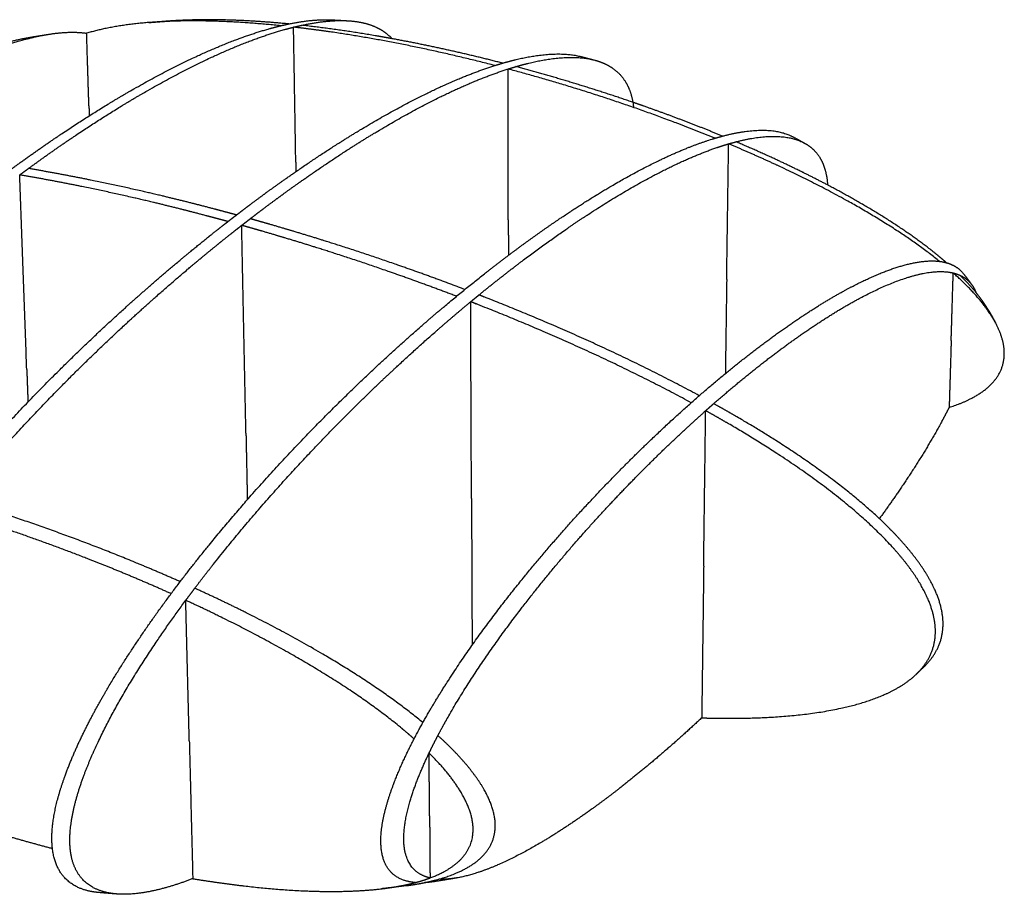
# Model space of a CAD drawing. Header units: millimetres. Extents: x 4869.14 to 4875.07, y 2221.36 to 2228.96.
# Tile 6 of 19: x 4872.89 to 4873.64, y 2222.49 to 2223.16. Entities that reach past the tile are written whole.
import ezdxf

# ---------------------------------------------------------------- set-up
doc = ezdxf.new("R2010")
doc.units = ezdxf.units.MM
doc.layers.add('MEDIDAS', color=7, linetype='Continuous', true_color=0x7d26cd)

# ---------------------------------------------------------------- blocks, each defined once
blk = doc.blocks.new('Sleet_1.18_iso')
at = {"layer": 'MEDIDAS', "color": 12, "lineweight": -3, "true_color": 0xc80000}
for points, weights, degree in [([(4872.98698, 2223.1569), (4872.9932, 2223.1574), (4872.99943, 2223.15784), (4873.00566, 2223.15823)], [635.208480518, 635.2855222, 635.354946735, 635.416751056], 3), ([(4873.00558, 2223.15822), (4873.00251, 2223.15803), (4872.99944, 2223.1578), (4872.9964, 2223.15753)], [635.422976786, 635.649411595, 635.877490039, 636.106746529], 3), ([(4873.0937, 2223.15582), (4873.10475, 2223.15811), (4873.11616, 2223.15949), (4873.12675, 2223.15895)], [629.474046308, 631.458982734, 633.578425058, 635.658017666], 3), ([(4873.10348, 2223.1548), (4873.11537, 2223.15738), (4873.12782, 2223.15896), (4873.13927, 2223.15824)], [628.859898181, 630.994738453, 633.308504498, 635.572912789], 3), ([(4873.12675, 2223.15895), (4873.13061, 2223.15875), (4873.13447, 2223.15853), (4873.13832, 2223.15829)], [635.65804282, 635.635022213, 635.60904457, 635.580109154], 3), ([(4872.98698, 2223.1569), (4872.9703, 2223.15556), (4872.95396, 2223.15304), (4872.93968, 2223.14874)], [635.208502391, 636.459768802, 637.763679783, 639.036312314], 3), ([(4873.09741, 2223.15339), (4873.09941, 2223.15389), (4873.10144, 2223.15436), (4873.10348, 2223.1548)], [627.780915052, 628.134491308, 628.49444646, 628.859637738], 3), ([(4873.09912, 2223.0505), (4873.09827, 2223.1017), (4873.09741, 2223.15339)], [633.813085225, 630.797000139, 627.780915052], 2), ([(4872.89525, 2223.14544), (4872.90038, 2223.14632), (4872.90552, 2223.14716), (4872.91067, 2223.14796)], [633.502264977, 633.630300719, 633.753046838, 633.870476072], 3), ([(4872.89637, 2223.14563), (4872.89865, 2223.146), (4872.90091, 2223.14632), (4872.90315, 2223.14657)], [633.695419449, 634.088516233, 634.482191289, 634.875251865], 3), ([(4872.94135, 2223.09341), (4872.94049, 2223.121), (4872.93963, 2223.14872)], [642.329001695, 640.685066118, 639.041130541], 2), ([(4873.25678, 2223.12593), (4873.22863, 2223.13319), (4873.20031, 2223.13949), (4873.17248, 2223.14459)], [620.202594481, 621.661014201, 623.193314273, 624.770426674], 3), ([(4873.31729, 2223.13079), (4873.31881, 2223.13038), (4873.3203, 2223.12991), (4873.32174, 2223.12937)], [632.13134981, 632.468030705, 632.802030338, 633.132480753], 3), ([(4873.26101, 2223.12149), (4873.26298, 2223.12211), (4873.26494, 2223.12271), (4873.26689, 2223.12328)], [618.621908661, 618.975992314, 619.329744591, 619.682982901], 3), ([(4873.26118, 2223.00641), (4873.2611, 2223.06364), (4873.26101, 2223.12149)], [625.297168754, 621.959538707, 618.621908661], 2), ([(4873.35617, 2223.09608), (4873.32643, 2223.10631), (4873.29643, 2223.11541), (4873.26689, 2223.12328)], [615.346631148, 616.717753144, 618.177139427, 619.682982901], 3), ([(4872.94135, 2223.09341), (4872.94147, 2223.08961), (4872.94159, 2223.08582)], [642.329001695, 642.55594842, 642.782895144], 2), ([(4873.47841, 2223.06972), (4873.48143, 2223.0681), (4873.48442, 2223.06646), (4873.48738, 2223.0648)], [623.792725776, 623.577505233, 623.35974805, 623.139492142], 3), ([(4873.42772, 2222.96111), (4873.42845, 2223.01252), (4873.42919, 2223.06443)], [616.781252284, 613.809609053, 610.837965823], 2), ([(4873.42919, 2223.06443), (4873.43106, 2223.06497), (4873.43294, 2223.0655), (4873.43484, 2223.06599)], [610.837965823, 611.193170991, 611.554026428, 611.91944406], 3), ([(4872.8919, 2223.04321), (4872.89301, 2223.04402), (4872.89412, 2223.04483), (4872.89523, 2223.04564)], [596.387949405, 596.53790046, 596.688059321, 596.838419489], 3), ([(4873.09912, 2223.0505), (4873.09918, 2223.0469), (4873.09924, 2223.0433)], [633.813085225, 634.026103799, 634.239122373], 2), ([(4872.88857, 2223.04075), (4872.88968, 2223.04157), (4872.89079, 2223.04239), (4872.8919, 2223.04321)], [595.938420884, 596.088144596, 596.237989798, 596.387949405], 3), ([(4872.89395, 2222.89248), (4872.89128, 2222.9661), (4872.88857, 2223.04075)], [604.313085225, 600.125753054, 595.938420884], 2), ([(4873.0611, 2222.84396), (4873.05949, 2222.92253), (4873.05786, 2223.00229)], [595.797168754, 591.372618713, 586.948068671], 2), ([(4873.26118, 2223.00641), (4873.2612, 2222.99289), (4873.26122, 2222.9794)], [625.297168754, 626.091254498, 626.885340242], 2), ([(4873.59538, 2222.97378), (4873.60015, 2222.97244), (4873.60481, 2222.96991), (4873.60836, 2222.96536)], [606.743275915, 607.882391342, 609.079302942, 610.16157009], 3), ([(4873.59892, 2222.91454), (4873.5997, 2222.94022), (4873.60049, 2222.96602)], [608.265335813, 606.791713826, 605.318091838], 2), ([(4873.60049, 2222.96602), (4873.6023, 2222.96558), (4873.60408, 2222.96498), (4873.60577, 2222.96419)], [605.318091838, 605.747633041, 606.178194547, 606.603637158], 3), ([(4873.61781, 2222.95112), (4873.61404, 2222.95572), (4873.60993, 2222.96011), (4873.60577, 2222.96419)], [606.558306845, 606.544698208, 606.564158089, 606.603637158], 3), ([(4873.60577, 2222.96419), (4873.60903, 2222.96268), (4873.61219, 2222.96038), (4873.61474, 2222.95684)], [606.603637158, 607.422346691, 608.275580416, 609.070896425], 3), ([(4873.60836, 2222.96536), (4873.61055, 2222.96255), (4873.61268, 2222.95971), (4873.61474, 2222.95684)], [610.161568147, 609.800808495, 609.437227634, 609.070896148], 3), ([(4873.42772, 2222.96111), (4873.4272, 2222.92509), (4873.42669, 2222.88932)], [616.781252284, 618.880469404, 620.979686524], 2), ([(4873.2331, 2222.79403), (4873.23279, 2222.86851), (4873.23248, 2222.94406)], [587.281252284, 583.125800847, 578.97034941], 2), ([(4873.62986, 2222.93297), (4873.62899, 2222.93471), (4873.62805, 2222.93644), (4873.62703, 2222.93814)], [606.791917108, 606.750830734, 606.716034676, 606.68682052], 3), ([(4873.62703, 2222.93814), (4873.62909, 2222.93468), (4873.63105, 2222.93121), (4873.6329, 2222.92772)], [606.686819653, 606.248649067, 605.808364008, 605.366154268], 3), ([(4873.59892, 2222.91454), (4873.59814, 2222.88899), (4873.59736, 2222.86356)], [608.265335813, 609.738959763, 611.212583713], 2), ([(4872.89395, 2222.89248), (4872.8944, 2222.88003), (4872.89485, 2222.8676)], [604.313085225, 605.027333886, 605.741582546], 2), ([(4873.23286, 2222.85845), (4873.23285, 2222.85844), (4873.23283, 2222.85842), (4873.23282, 2222.85841)], [628.219771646, 628.218241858, 628.216712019, 628.21518213], 3), ([(4873.41017, 2222.74263), (4873.41092, 2222.80149), (4873.41169, 2222.86102)], [578.765335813, 575.50825533, 572.251174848], 2), ([(4873.0611, 2222.84396), (4873.06162, 2222.81847), (4873.06214, 2222.79311)], [595.797168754, 597.246508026, 598.695847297], 2), ([(4873.2331, 2222.79403), (4873.23334, 2222.73781), (4873.23357, 2222.68219)], [587.281252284, 590.457278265, 593.633304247], 2), ([(4873.41017, 2222.74263), (4873.40942, 2222.68442), (4873.40868, 2222.62687)], [578.765335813, 582.022416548, 585.279497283], 2), ([(4873.01521, 2222.71644), (4873.01753, 2222.71957), (4873.01983, 2222.72265), (4873.0221, 2222.72566)], [552.019362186, 552.259009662, 552.498932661, 552.737963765], 3), ([(4873.01791, 2222.60927), (4873.01656, 2222.66257), (4873.01521, 2222.71644)], [557.781252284, 554.900307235, 552.019362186], 2), ([(4873.5755, 2222.66344), (4873.57674, 2222.6645), (4873.57793, 2222.6656), (4873.57908, 2222.66674)], [574.272002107, 574.138323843, 574.004796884, 573.871884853], 3), ([(4873.01791, 2222.60927), (4873.01923, 2222.55651), (4873.02055, 2222.50429)], [557.781252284, 560.662224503, 563.543196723], 2), ([(4873.20079, 2222.60008), (4873.20294, 2222.60458), (4873.20519, 2222.60903), (4873.20748, 2222.61338)], [546.703637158, 546.857954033, 547.031470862, 547.218086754], 3), ([(4873.20114, 2222.55224), (4873.20097, 2222.57611), (4873.20079, 2222.60008)], [549.265335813, 547.984486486, 546.703637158], 2), ([(4873.20114, 2222.55224), (4873.20132, 2222.52849), (4873.20149, 2222.50484)], [549.265335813, 550.546185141, 551.827034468], 2), ([(4872.84516, 2222.54718), (4872.8678, 2222.54001), (4872.89069, 2222.53335), (4872.91354, 2222.52735)], [572.810166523, 571.693292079, 570.53309628, 569.342633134], 3), ([(4873.02055, 2222.50429), (4873.00108, 2222.49679), (4872.98016, 2222.49125), (4872.96281, 2222.49257)], [563.543196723, 560.502259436, 557.145375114, 554.099609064], 3), ([(4873.19026, 2222.50131), (4873.1941, 2222.50233), (4873.19787, 2222.5035), (4873.20149, 2222.50484)], [552.73218114, 552.432854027, 552.129954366, 551.827034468], 3), ([(4873.22174, 2222.50482), (4873.21602, 2222.50383), (4873.21028, 2222.50289), (4873.20453, 2222.502)], [555.638340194, 555.527260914, 555.421306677, 555.320493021], 3), ([(4873.18327, 2222.49892), (4873.17705, 2222.49809), (4873.17082, 2222.49731), (4873.16458, 2222.49659)], [554.972956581, 554.878568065, 554.790108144, 554.707583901], 3), ([(4873.18327, 2222.49892), (4873.18796, 2222.49955), (4873.19255, 2222.50031), (4873.19698, 2222.50121)], [554.972949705, 554.638831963, 554.305358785, 553.974011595], 3), ([(4873.20453, 2222.502), (4873.20195, 2222.5016), (4873.19944, 2222.50133), (4873.19699, 2222.50121)], [555.320486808, 554.866397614, 554.416490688, 553.972853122], 3)]:
    blk.add_rational_spline(points, weights, degree=degree, dxfattribs=at)
for points, weights, knots in [([(4873.0876, 2223.15445), (4873.06809, 2223.15645), (4873.04869, 2223.15775), (4873.01613, 2223.15832), (4873.00142, 2223.15805), (4872.98698, 2223.1569)], [628.38936903, 629.6090435, 630.868602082, 633.089946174, 634.129656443, 635.208502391], [79.255582, 79.255582, 79.255582, 79.255582, 86.636327, 86.636327, 92.118975, 92.118975, 92.118975, 92.118975]), ([(4873.09368, 2223.15581), (4873.08038, 2223.15711), (4873.06723, 2223.15805), (4873.03878, 2223.15919), (4873.02206, 2223.15925), (4873.00566, 2223.15823)], [629.470846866, 630.306408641, 631.155857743, 633.053808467, 634.211961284, 635.416779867], [75.094792, 75.094792, 75.094792, 75.094792, 80.14856, 80.14856, 86.291967, 86.291967, 86.291967, 86.291967]), ([(4873.13927, 2223.15824), (4873.14706, 2223.15775), (4873.1544, 2223.1562), (4873.16078, 2223.15318), (4873.16486, 2223.15125), (4873.16895, 2223.14852), (4873.17246, 2223.14461)], [635.572912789, 637.124079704, 638.652085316, 640.083548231, 641.002736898, 641.971325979, 642.895162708], [48.045337, 48.045337, 48.045337, 48.045337, 53.181191, 53.181191, 53.181191, 56.344977, 56.344977, 56.344977, 56.344977]), ([(4872.88177, 2223.04489), (4872.8987, 2223.05731), (4872.9156, 2223.06901), (4872.94885, 2223.09061), (4872.96538, 2223.10064), (4873.01325, 2223.12734), (4873.04612, 2223.14262), (4873.07606, 2223.15138), (4873.0817, 2223.15302), (4873.08764, 2223.15456), (4873.0937, 2223.15582)], [596.971208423, 599.266424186, 601.610575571, 606.348248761, 608.767872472, 616.00845337, 621.244883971, 626.374412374, 627.348746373, 628.391388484, 629.474046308], [0, 0, 0, 0, 9.286718, 9.286718, 18.568734, 18.568734, 36.810922, 36.810922, 36.810922, 40.56715, 40.56715, 40.56715, 40.56715]), ([(4872.89523, 2223.04564), (4872.91132, 2223.0574), (4872.92738, 2223.0685), (4872.96007, 2223.08977), (4872.97686, 2223.09996), (4873.02543, 2223.12704), (4873.05884, 2223.14252), (4873.08916, 2223.15118), (4873.09184, 2223.15195), (4873.09458, 2223.15269), (4873.09738, 2223.15338)], [596.838448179, 599.030499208, 601.26533317, 605.933879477, 608.398025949, 615.767911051, 621.111181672, 626.335794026, 626.801005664, 627.281747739, 627.774917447], [0.607055, 0.607055, 0.607055, 0.607055, 9.45655, 9.45655, 18.908104, 18.908104, 37.468642, 37.468642, 37.468642, 39.257883, 39.257883, 39.257883, 39.257883]), ([(4873.25089, 2223.12414), (4873.20937, 2223.13487), (4873.16727, 2223.14361), (4873.12671, 2223.14956), (4873.11699, 2223.15098), (4873.1072, 2223.15227), (4873.09741, 2223.15339)], [619.141520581, 621.292326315, 623.612925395, 626.010432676, 626.587538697, 627.178732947, 627.780915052], [59.401978, 59.401978, 59.401978, 59.401978, 74.335061, 74.335061, 74.335061, 78.021518, 78.021518, 78.021518, 78.021518]), ([(4873.17248, 2223.14459), (4873.16864, 2223.14529), (4873.16481, 2223.14598), (4873.16099, 2223.14663), (4873.14193, 2223.14992), (4873.12261, 2223.15271), (4873.10348, 2223.1548)], [624.770426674, 624.98882335, 625.208079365, 625.428117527, 626.527345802, 627.677682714, 628.859637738], [65.248745, 65.248745, 65.248745, 65.248745, 66.64655, 66.64655, 66.64655, 73.857565, 73.857565, 73.857565, 73.857565]), ([(4872.72251, 2223.06108), (4872.74399, 2223.07606), (4872.76558, 2223.08976), (4872.78666, 2223.10165), (4872.81041, 2223.11505), (4872.83476, 2223.12685), (4872.86971, 2223.13944), (4872.8827, 2223.14329), (4872.89525, 2223.14544)], [607.735391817, 610.605164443, 613.585431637, 616.597694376, 620.025310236, 623.678527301, 629.221837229, 631.350434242, 633.502241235], [0.603913, 0.603913, 0.603913, 0.603913, 12.094418, 12.094418, 12.094418, 25.596428, 25.596428, 32.690997, 32.690997, 32.690997, 32.690997]), ([(4872.73222, 2223.06115), (4872.75998, 2223.08057), (4872.78807, 2223.09798), (4872.81513, 2223.1122), (4872.83662, 2223.12349), (4872.85863, 2223.13336), (4872.88966, 2223.14349), (4872.90063, 2223.1464), (4872.91132, 2223.14806)], [607.053872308, 610.771832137, 614.693163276, 618.64562352, 621.820357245, 625.191736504, 630.206575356, 632.033211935, 633.885207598], [0.604728, 0.604728, 0.604728, 0.604728, 15.537692, 15.537692, 15.537692, 27.838958, 27.838958, 33.959812, 33.959812, 33.959812, 33.959812]), ([(4872.91132, 2223.14806), (4872.92127, 2223.1496), (4872.93097, 2223.15004), (4872.93963, 2223.14873), (4872.93963, 2223.14873), (4872.93964, 2223.14872), (4872.93964, 2223.14872)], [633.885207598, 635.618561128, 637.374128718, 639.041172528, 639.042181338, 639.043190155, 639.044198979], [33.959812, 33.959812, 33.959812, 33.959812, 39.688554, 39.688554, 39.688554, 39.691929, 39.691929, 39.691929, 39.691929]), ([(4873.25091, 2223.12415), (4873.25585, 2223.12572), (4873.26071, 2223.1271), (4873.26548, 2223.12828), (4873.2819, 2223.13236), (4873.30095, 2223.13494), (4873.31661, 2223.13096)], [619.144897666, 620.031336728, 620.915695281, 621.795108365, 624.843869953, 628.544200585, 631.980051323], [39.101781, 39.101781, 39.101781, 39.101781, 42.203341, 42.203341, 42.203341, 53.741685, 53.741685, 53.741685, 53.741685]), ([(4873.26689, 2223.12328), (4873.26981, 2223.12414), (4873.27271, 2223.12493), (4873.27557, 2223.12564), (4873.29219, 2223.12979), (4873.31151, 2223.1324), (4873.32725, 2223.12819)], [619.682982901, 620.215191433, 620.746233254, 621.275483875, 624.368149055, 628.131283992, 631.60869331], [168.889927, 168.889927, 168.889927, 168.889927, 170.756515, 170.756515, 170.756515, 182.461012, 182.461012, 182.461012, 182.461012]), ([(4873.31661, 2223.13096), (4873.31839, 2223.13051), (4873.32017, 2223.13005), (4873.32194, 2223.12959), (4873.3235, 2223.12918), (4873.32505, 2223.12877), (4873.3266, 2223.12836)], [631.980076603, 631.919581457, 631.858365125, 631.796427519, 631.742067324, 631.687162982, 631.631715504], [82.801065, 82.801065, 82.801065, 82.801065, 83.415145, 83.415145, 83.415145, 83.948447, 83.948447, 83.948447, 83.948447]), ([(4873.32725, 2223.12819), (4873.33113, 2223.12715), (4873.33479, 2223.1257), (4873.33815, 2223.12375), (4873.34368, 2223.12054), (4873.34909, 2223.11556), (4873.3527, 2223.10766), (4873.35465, 2223.10339), (4873.35607, 2223.09828), (4873.3567, 2223.09215)], [631.60869331, 632.471653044, 633.31701659, 634.130170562, 635.475565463, 636.908308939, 638.145699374, 638.817084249, 639.429777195, 639.936881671], [182.461012, 182.461012, 182.461012, 182.461012, 185.36562, 185.36562, 185.36562, 189.983416, 189.983416, 189.983416, 192.448521, 192.448521, 192.448521, 192.448521]), ([(4873.0539, 2223.01023), (4873.05454, 2223.01072), (4873.05518, 2223.01121), (4873.05693, 2223.01255), (4873.05804, 2223.01339), (4873.06136, 2223.01591), (4873.06358, 2223.01758), (4873.07021, 2223.02253), (4873.07462, 2223.02578), (4873.0884, 2223.03578), (4873.09775, 2223.04235), (4873.12545, 2223.06114), (4873.14382, 2223.07272), (4873.19138, 2223.10006), (4873.22241, 2223.11512), (4873.25091, 2223.12415)], [588.370615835, 588.459540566, 588.548518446, 588.792000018, 588.946611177, 589.410918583, 589.721097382, 590.653503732, 591.277670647, 593.244145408, 594.59736731, 598.679353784, 601.464613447, 608.942936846, 614.077906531, 619.144897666], [0.613157, 0.613157, 0.613157, 0.613157, 0.973583, 0.973583, 1.598852, 1.598852, 2.84939, 2.84939, 5.350464, 5.350464, 10.698566, 10.698566, 21.372896, 21.372896, 39.101781, 39.101781, 39.101781, 39.101781]), ([(4873.06435, 2223.00732), (4873.065, 2223.00782), (4873.06565, 2223.00831), (4873.0674, 2223.00966), (4873.06851, 2223.0105), (4873.07183, 2223.01303), (4873.07404, 2223.0147), (4873.08066, 2223.01966), (4873.08507, 2223.02291), (4873.09882, 2223.03293), (4873.10815, 2223.03951), (4873.13581, 2223.05834), (4873.15415, 2223.06994), (4873.20161, 2223.09733), (4873.23256, 2223.11241), (4873.26099, 2223.12148)], [587.848068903, 587.937962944, 588.027911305, 588.272364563, 588.426975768, 588.891283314, 589.201462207, 590.133868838, 590.758035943, 592.724511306, 594.077733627, 598.159721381, 600.944981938, 608.420686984, 613.552513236, 618.616737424], [129.162398, 129.162398, 129.162398, 129.162398, 129.526757, 129.526757, 130.152026, 130.152026, 131.402565, 131.402565, 133.903638, 133.903638, 139.25174, 139.25174, 149.926071, 149.926071, 167.645001, 167.645001, 167.645001, 167.645001]), ([(4873.41881, 2223.06873), (4873.4085, 2223.07294), (4873.39822, 2223.07697), (4873.38805, 2223.0808), (4873.34597, 2223.09666), (4873.3029, 2223.11032), (4873.26101, 2223.12149)], [611.268776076, 611.701051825, 612.142217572, 612.587711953, 614.438447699, 616.491156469, 618.621908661], [39.573215, 39.573215, 39.573215, 39.573215, 43.259677, 43.259677, 43.259677, 58.19271, 58.19271, 58.19271, 58.19271]), ([(4873.42448, 2223.07033), (4873.40437, 2223.07862), (4873.38418, 2223.08627), (4873.3644, 2223.09322), (4873.36166, 2223.09418), (4873.35892, 2223.09514), (4873.35617, 2223.09608)], [612.347520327, 613.187317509, 614.0712445, 614.970108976, 615.094846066, 615.22036434, 615.346631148], [35.246672, 35.246672, 35.246672, 35.246672, 42.457714, 42.457714, 42.457714, 43.426749, 43.426749, 43.426749, 43.426749]), ([(4873.42448, 2223.07033), (4873.44313, 2223.07527), (4873.46315, 2223.07737), (4873.47752, 2223.07018), (4873.47781, 2223.07003), (4873.47811, 2223.06988), (4873.47841, 2223.06972)], [612.347868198, 615.945068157, 620.05025147, 623.571309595, 623.644815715, 623.718637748, 623.792727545], [360.5683, 360.5683, 360.5683, 360.5683, 373.201287, 373.201287, 373.201287, 373.45429, 373.45429, 373.45429, 373.45429]), ([(4872.91354, 2222.52735), (4872.91335, 2222.52898), (4872.91322, 2222.53069), (4872.91316, 2222.53248), (4872.91277, 2222.54343), (4872.91488, 2222.55564), (4872.91837, 2222.56794), (4872.92306, 2222.58446), (4872.93025, 2222.60122), (4872.93748, 2222.6159), (4872.96028, 2222.6622), (4872.99364, 2222.70879), (4873.02029, 2222.74273), (4873.05397, 2222.78562), (4873.09021, 2222.82535), (4873.14103, 2222.87627), (4873.15809, 2222.8925), (4873.19166, 2222.92294), (4873.20836, 2222.93733), (4873.22485, 2222.95082), (4873.24121, 2222.96421), (4873.25752, 2222.97685), (4873.28953, 2223.00019), (4873.30542, 2223.01104), (4873.35129, 2223.03996), (4873.38273, 2223.05663), (4873.4111, 2223.06626), (4873.41541, 2223.06773), (4873.4199, 2223.06911), (4873.42448, 2223.07033)], [546.683350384, 546.57419466, 546.47124948, 546.375186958, 545.789089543, 545.556042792, 545.546211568, 545.53301405, 545.921285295, 546.415160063, 547.979190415, 551.311029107, 554.162391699, 557.808907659, 562.109253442, 568.501655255, 570.72513658, 575.231409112, 577.539690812, 579.875736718, 582.211782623, 584.598259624, 589.421661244, 591.885806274, 599.255687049, 604.598954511, 609.823563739, 610.624265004, 611.470973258, 612.347868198], [258.010919, 258.010919, 258.010919, 258.010919, 258.595159, 258.595159, 258.595159, 262.07911, 262.07911, 262.07911, 266.838904, 266.838904, 266.838904, 282.551453, 282.551453, 282.551453, 301.111992, 301.111992, 310.563545, 310.563545, 320.020095, 320.020095, 320.020095, 329.476646, 329.476646, 338.928199, 338.928199, 357.488737, 357.488737, 357.488737, 360.5683, 360.5683, 360.5683, 360.5683]), ([(4873.43484, 2223.06599), (4873.45287, 2223.07065), (4873.47184, 2223.07244), (4873.48564, 2223.06571), (4873.48622, 2223.06542), (4873.4868, 2223.06512), (4873.48738, 2223.0648)], [611.91944406, 615.415002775, 619.328034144, 622.706093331, 622.84945779, 622.994053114, 623.139520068], [354.293785, 354.293785, 354.293785, 354.293785, 366.422349, 366.422349, 366.422349, 366.916041, 366.916041, 366.916041, 366.916041]), ([(4873.2388, 2222.94925), (4873.25378, 2222.96147), (4873.26872, 2222.97305), (4873.29909, 2222.99531), (4873.31467, 2223.00603), (4873.35972, 2223.03466), (4873.39054, 2223.05118), (4873.41845, 2223.06097), (4873.42193, 2223.06218), (4873.42553, 2223.06336), (4873.4292, 2223.06443)], [579.870351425, 582.021457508, 584.213962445, 588.796780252, 591.216391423, 598.456934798, 603.693338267, 608.822840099, 609.468319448, 610.143778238, 610.840990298], [314.336964, 314.336964, 314.336964, 314.336964, 323.016838, 323.016838, 332.298854, 332.298854, 350.541043, 350.541043, 350.541043, 353.029491, 353.029491, 353.029491, 353.029491]), ([(4873.59003, 2222.97485), (4873.56042, 2222.99868), (4873.52328, 2223.01989), (4873.47067, 2223.04629), (4873.44992, 2223.05573), (4873.42919, 2223.06443)], [605.497050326, 606.067624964, 607.266228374, 609.174600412, 609.985405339, 610.837965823], [19.108815, 19.108815, 19.108815, 19.108815, 30.958412, 30.958412, 38.339077, 38.339077, 38.339077, 38.339077]), ([(4873.50462, 2223.03309), (4873.49511, 2223.03809), (4873.48573, 2223.04277), (4873.46297, 2223.0537), (4873.44894, 2223.06), (4873.43484, 2223.06599)], [609.256122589, 609.588920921, 609.931229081, 610.788842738, 611.342075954, 611.91944406], [25.659314, 25.659314, 25.659314, 25.659314, 28.955704, 28.955704, 34.009369, 34.009369, 34.009369, 34.009369]), ([(4873.48738, 2223.0648), (4873.4924, 2223.06198), (4873.49725, 2223.05757), (4873.50054, 2223.05057), (4873.50269, 2223.04598), (4873.50419, 2223.04025), (4873.50462, 2223.0331)], [623.139520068, 624.402664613, 625.731530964, 626.890914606, 627.652479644, 628.345317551, 628.892145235], [366.916041, 366.916041, 366.916041, 366.916041, 371.202954, 371.202954, 371.202954, 373.969392, 373.969392, 373.969392, 373.969392]), ([(4873.05388, 2223.01022), (4873.05283, 2223.0105), (4873.05179, 2223.01078), (4873.04896, 2223.01155), (4873.04717, 2223.01204), (4873.0418, 2223.01347), (4873.03823, 2223.01442), (4873.02753, 2223.01722), (4873.02041, 2223.01904), (4872.99812, 2223.02458), (4872.98298, 2223.02813), (4872.94358, 2223.03679), (4872.91926, 2223.04157), (4872.89523, 2223.04564)], [588.367699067, 588.419679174, 588.471713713, 588.613186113, 588.702730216, 588.971840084, 589.15188839, 589.693930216, 590.057860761, 591.207845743, 592.004139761, 594.118398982, 595.46470388, 596.838419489], [129.162379, 129.162379, 129.162379, 129.162379, 129.526757, 129.526757, 130.152026, 130.152026, 131.402565, 131.402565, 133.903638, 133.903638, 139.25174, 139.25174, 147.918292, 147.918292, 147.918292, 147.918292]), ([(4873.04737, 2223.00519), (4873.04632, 2223.00548), (4873.04528, 2223.00577), (4873.04244, 2223.00654), (4873.04065, 2223.00702), (4873.03528, 2223.00846), (4873.03171, 2223.00941), (4873.021, 2223.01222), (4873.01387, 2223.01405), (4872.99156, 2223.0196), (4872.9764, 2223.02317), (4872.93697, 2223.03186), (4872.91263, 2223.03665), (4872.88857, 2223.04075)], [587.467699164, 587.519679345, 587.57171396, 587.713186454, 587.802730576, 588.071840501, 588.251888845, 588.793930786, 589.157861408, 590.307846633, 591.104140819, 593.21840027, 594.564705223, 595.938420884], [132.193548, 132.193548, 132.193548, 132.193548, 132.557927, 132.557927, 133.183197, 133.183197, 134.433735, 134.433735, 136.934808, 136.934808, 142.28291, 142.28291, 150.949461, 150.949461, 150.949461, 150.949461]), ([(4873.59536, 2222.97379), (4873.59215, 2222.97658), (4873.58888, 2222.97928), (4873.5856, 2222.98188), (4873.56154, 2223.00099), (4873.53249, 2223.01842), (4873.50462, 2223.03309)], [606.737696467, 606.788399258, 606.847622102, 606.912813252, 607.39213664, 608.283517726, 609.256122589], [14.74256, 14.74256, 14.74256, 14.74256, 16.025599, 16.025599, 16.025599, 25.659314, 25.659314, 25.659314, 25.659314]), ([(4873.04736, 2223.00519), (4873.04783, 2223.00555), (4873.04829, 2223.00591), (4873.04938, 2223.00676), (4873.05, 2223.00724), (4873.05062, 2223.00772)], [587.466309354, 587.530880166, 587.595479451, 587.745768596, 587.83148026, 587.917241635], [129.457612, 129.457612, 129.457612, 129.457612, 129.7204186, 129.7204186, 130.0687594, 130.0687594, 130.0687594, 130.0687594]), ([(4873.05062, 2223.00772), (4873.05124, 2223.00819), (4873.05186, 2223.00867), (4873.05295, 2223.00951), (4873.05343, 2223.00987), (4873.0539, 2223.01023)], [587.917241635, 588.003002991, 588.088814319, 588.239959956, 588.305273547, 588.370615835], [0, 0, 0, 0, 0.3483145, 0.3483145, 0.6131569, 0.6131569, 0.6131569, 0.6131569]), ([(4873.05786, 2223.00229), (4873.05832, 2223.00265), (4873.05878, 2223.00301), (4873.05987, 2223.00385), (4873.06049, 2223.00434), (4873.06111, 2223.00481), (4873.06173, 2223.00529), (4873.06235, 2223.00577), (4873.06343, 2223.00661), (4873.06389, 2223.00696), (4873.06435, 2223.00732)], [586.948068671, 587.012174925, 587.076309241, 587.226132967, 587.311844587, 587.397605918, 587.483367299, 587.569178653, 587.719354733, 587.783697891, 587.848068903], [127.943919, 127.943919, 127.943919, 127.943919, 128.204834, 128.204834, 128.553174, 128.553174, 128.553174, 128.901489, 128.901489, 129.162398, 129.162398, 129.162398, 129.162398]), ([(4873.22801, 2222.9534), (4873.20259, 2222.9631), (4873.1771, 2222.97216), (4873.13631, 2222.98572), (4873.12078, 2222.99066), (4873.09809, 2222.99756), (4873.09087, 2222.99971), (4873.08007, 2223.00285), (4873.07647, 2223.00389), (4873.07108, 2223.00543), (4873.06929, 2223.00593), (4873.06645, 2223.00673), (4873.0654, 2223.00703), (4873.06435, 2223.00732)], [580.326224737, 581.409297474, 582.535533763, 584.399701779, 585.124955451, 586.205661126, 586.552706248, 587.077145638, 587.252618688, 587.516794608, 587.605016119, 587.744900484, 587.796457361, 587.848068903], [109.187879, 109.187879, 109.187879, 109.187879, 117.854397, 117.854397, 123.202462, 123.202462, 125.703593, 125.703593, 126.954207, 126.954207, 127.57952, 127.57952, 127.9439, 127.9439, 127.9439, 127.9439]), ([(4872.7152, 2222.59523), (4872.71597, 2222.59978), (4872.71702, 2222.60442), (4872.71827, 2222.60908), (4872.72257, 2222.62501), (4872.72931, 2222.64115), (4872.73626, 2222.65547), (4872.75733, 2222.69886), (4872.78842, 2222.74245), (4872.81382, 2222.7748), (4872.85224, 2222.82374), (4872.89479, 2222.86898), (4872.95346, 2222.92555), (4872.97325, 2222.94357), (4873.00251, 2222.96883), (4873.01221, 2222.97699), (4873.02637, 2222.98856), (4873.03087, 2222.99218), (4873.03759, 2222.99753), (4873.03983, 2222.9993), (4873.04318, 2223.00193), (4873.0443, 2223.00281), (4873.04606, 2223.00418), (4873.04671, 2223.00469), (4873.04736, 2223.00519)], [551.792304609, 551.707699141, 551.661513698, 551.647463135, 551.599461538, 551.926146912, 552.368463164, 553.713059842, 556.649098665, 559.222641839, 563.160310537, 568.015957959, 575.134472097, 577.630014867, 581.426084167, 582.708267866, 584.605474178, 585.212756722, 586.127555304, 586.433159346, 586.892532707, 587.045821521, 587.288229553, 587.377242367, 587.466309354], [67.308649, 67.308649, 67.308649, 67.308649, 68.638517, 68.638517, 68.638517, 73.256314, 73.256314, 73.256314, 87.865418, 87.865418, 87.865418, 108.695723, 108.695723, 119.369982, 119.369982, 124.718047, 124.718047, 127.219178, 127.219178, 128.469792, 128.469792, 129.095105, 129.095105, 129.457612, 129.457612, 129.457612, 129.457612]), ([(4872.84215, 2222.79333), (4872.87568, 2222.83397), (4872.91134, 2222.8715), (4872.96409, 2222.92251), (4872.98385, 2222.94056), (4873.01306, 2222.96587), (4873.02276, 2222.97403), (4873.03689, 2222.98562), (4873.04138, 2222.98925), (4873.0481, 2222.99461), (4873.05033, 2222.99639), (4873.05368, 2222.99902), (4873.05479, 2222.9999), (4873.05656, 2223.00128), (4873.05721, 2223.00178), (4873.05785, 2223.00229)], [560.521826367, 564.085175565, 568.198018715, 574.614843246, 577.110384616, 580.906451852, 582.188634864, 584.085840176, 584.693122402, 585.607920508, 585.913524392, 586.372897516, 586.526186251, 586.769007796, 586.858434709, 586.9479163], [89.4553, 89.4553, 89.4553, 89.4553, 107.180138, 107.180138, 117.854397, 117.854397, 123.202462, 123.202462, 125.703593, 125.703593, 126.954207, 126.954207, 127.57952, 127.57952, 127.943713, 127.943713, 127.943713, 127.943713]), ([(4873.22169, 2222.94822), (4873.19623, 2222.95795), (4873.17072, 2222.96703), (4873.12988, 2222.98063), (4873.11434, 2222.98558), (4873.09162, 2222.9925), (4873.0844, 2222.99466), (4873.07359, 2222.99781), (4873.06999, 2222.99885), (4873.06459, 2223.00039), (4873.06279, 2223.0009), (4873.05995, 2223.0017), (4873.0589, 2223.002), (4873.05786, 2223.00229)], [579.426224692, 580.50929741, 581.63553368, 583.499701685, 584.224955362, 585.305661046, 585.652706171, 586.177145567, 586.352618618, 586.616794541, 586.705016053, 586.844900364, 586.896457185, 586.948068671], [112.219049, 112.219049, 112.219049, 112.219049, 120.885567, 120.885567, 126.233632, 126.233632, 128.734763, 128.734763, 129.985377, 129.985377, 130.61069, 130.61069, 130.97507, 130.97507, 130.97507, 130.97507]), ([(4873.19026, 2222.50131), (4873.17847, 2222.50229), (4873.16426, 2222.50824), (4873.16399, 2222.53235), (4873.16386, 2222.54376), (4873.16692, 2222.55678), (4873.17113, 2222.5692), (4873.17741, 2222.58775), (4873.1868, 2222.60662), (4873.19541, 2222.62212), (4873.19562, 2222.6225), (4873.19583, 2222.62288), (4873.19604, 2222.62325), (4873.21496, 2222.65712), (4873.2385, 2222.69007), (4873.27997, 2222.74334), (4873.30191, 2222.76866), (4873.32296, 2222.79124), (4873.34992, 2222.82017), (4873.37733, 2222.84666), (4873.40371, 2222.86978), (4873.42973, 2222.8926), (4873.45599, 2222.91323), (4873.48107, 2222.93016), (4873.50019, 2222.94308), (4873.51966, 2222.95454), (4873.55526, 2222.97049), (4873.57479, 2222.97673), (4873.59003, 2222.97485), (4873.5902, 2222.97482), (4873.59036, 2222.9748), (4873.59053, 2222.97478), (4873.59213, 2222.97456), (4873.59376, 2222.97424), (4873.59538, 2222.97378)], [552.73218114, 550.530698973, 547.651931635, 546.355914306, 545.745130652, 545.620412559, 545.731252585, 545.896802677, 546.601395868, 547.342199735, 547.360396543, 547.37868055, 547.39704936, 549.044390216, 551.589514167, 556.389845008, 559.116998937, 561.852574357, 565.396212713, 569.208073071, 573.05915633, 576.910239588, 580.989050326, 585.10156241, 588.276290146, 591.647663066, 598.221958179, 602.048888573, 605.497073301, 605.535522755, 605.573982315, 605.6124507, 605.978296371, 606.357471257, 606.743275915], [1.627173, 1.627173, 1.627173, 1.627173, 9.827422, 9.827422, 9.827422, 13.455697, 13.455697, 13.455697, 18.980197, 18.980197, 18.980197, 19.108815, 19.108815, 19.108815, 30.958412, 30.958412, 43.259677, 43.259677, 43.259677, 58.797369, 58.797369, 58.797369, 74.335061, 74.335061, 74.335061, 86.636327, 86.636327, 98.485923, 98.485923, 98.485923, 98.614541, 98.614541, 98.614541, 99.905097, 99.905097, 99.905097, 99.905097]), ([(4873.4178, 2222.8664), (4873.4371, 2222.88325), (4873.45641, 2222.89877), (4873.47518, 2222.91236), (4873.49629, 2222.92765), (4873.51782, 2222.9413), (4873.55701, 2222.96058), (4873.57882, 2222.96852), (4873.5955, 2222.96685), (4873.59717, 2222.96669), (4873.59884, 2222.96642), (4873.60047, 2222.96602)], [573.151174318, 576.021235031, 579.001822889, 582.014413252, 585.442029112, 589.095246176, 596.209117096, 600.417138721, 604.166824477, 604.545100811, 604.928612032, 605.312959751], [55.154796, 55.154796, 55.154796, 55.154796, 66.64655, 66.64655, 66.64655, 80.14856, 80.14856, 93.078665, 93.078665, 93.078665, 94.355993, 94.355993, 94.355993, 94.355993]), ([(4873.6329, 2222.92772), (4873.63162, 2222.93013), (4873.6302, 2222.9325), (4873.62867, 2222.93481), (4873.62127, 2222.94605), (4873.61095, 2222.95673), (4873.60049, 2222.96602)], [605.366155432, 605.314740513, 605.274723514, 605.244311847, 605.096513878, 605.164137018, 605.318091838], [209.571089, 209.571089, 209.571089, 209.571089, 210.426926, 210.426926, 210.426926, 214.667061, 214.667061, 214.667061, 214.667061]), ([(4873.61474, 2222.95684), (4873.61484, 2222.9567), (4873.61494, 2222.95655), (4873.61505, 2222.95641), (4873.61608, 2222.9549), (4873.61702, 2222.95315), (4873.61781, 2222.95112)], [609.070896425, 609.103374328, 609.135755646, 609.168034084, 609.497024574, 609.82053999, 610.128523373], [98.563353, 98.563353, 98.563353, 98.563353, 98.676641, 98.676641, 98.676641, 99.841269, 99.841269, 99.841269, 99.841269]), ([(4873.23248, 2222.94406), (4873.23354, 2222.94493), (4873.23459, 2222.9458), (4873.23564, 2222.94666), (4873.23669, 2222.94753), (4873.23775, 2222.94839), (4873.2388, 2222.94925)], [578.97034941, 579.120041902, 579.269857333, 579.419788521, 579.5697694, 579.719959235, 579.870351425], [313.123478, 313.123478, 313.123478, 313.123478, 313.73012, 313.73012, 313.73012, 314.336964, 314.336964, 314.336964, 314.336964]), ([(4873.40677, 2222.87245), (4873.35408, 2222.90099), (4873.29796, 2222.92598), (4873.24341, 2222.94745), (4873.2411, 2222.94835), (4873.2388, 2222.94925)], [573.509755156, 575.249537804, 577.408357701, 579.676907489, 579.77344301, 579.870351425], [89.455304, 89.455304, 89.455304, 89.455304, 107.180138, 107.180138, 107.964638, 107.964638, 107.964638, 107.964638]), ([(4873.62703, 2222.93814), (4873.62617, 2222.93959), (4873.62525, 2222.94102), (4873.6243, 2222.94243), (4873.62231, 2222.94539), (4873.62012, 2222.9483), (4873.61781, 2222.95112)], [606.68682052, 606.661828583, 606.640921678, 606.623656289, 606.587432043, 606.566651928, 606.558306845], [201.447061, 201.447061, 201.447061, 201.447061, 201.974717, 201.974717, 201.974717, 203.072306, 203.072306, 203.072306, 203.072306]), ([(4873.0221, 2222.72566), (4873.02655, 2222.73154), (4873.03091, 2222.73717), (4873.03509, 2222.74248), (4873.06817, 2222.78446), (4873.10362, 2222.82335), (4873.15346, 2222.87336), (4873.17018, 2222.8893), (4873.20203, 2222.91825), (4873.21734, 2222.93153), (4873.23248, 2222.94406)], [552.737963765, 553.206305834, 553.671225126, 554.123936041, 557.72687173, 561.951361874, 568.241621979, 570.427256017, 574.711888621, 576.828665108, 578.97061202], [274.434429, 274.434429, 274.434429, 274.434429, 276.919198, 276.919198, 276.919198, 295.161386, 295.161386, 304.443403, 304.443403, 313.123832, 313.123832, 313.123832, 313.123832]), ([(4873.40065, 2222.86709), (4873.34789, 2222.89569), (4873.2917, 2222.92074), (4873.2371, 2222.94226), (4873.23479, 2222.94316), (4873.23248, 2222.94406)], [572.609756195, 574.349537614, 576.50835626, 578.7769051, 578.873440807, 578.97034941], [92.486474, 92.486474, 92.486474, 92.486474, 110.211308, 110.211308, 110.99581, 110.99581, 110.99581, 110.99581]), ([(4873.59738, 2222.86357), (4873.61609, 2222.86948), (4873.63863, 2222.88101), (4873.63941, 2222.90353), (4873.63969, 2222.91167), (4873.63704, 2222.91991), (4873.6329, 2222.92772)], [611.210694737, 609.670845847, 607.581083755, 606.285590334, 605.818876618, 605.532711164, 605.366155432], [198.601748, 198.601748, 198.601748, 198.601748, 206.798652, 206.798652, 206.798652, 209.571089, 209.571089, 209.571089, 209.571089]), ([(4873.41169, 2222.86102), (4873.41271, 2222.86192), (4873.41373, 2222.86283), (4873.41475, 2222.86372), (4873.41576, 2222.86462), (4873.41678, 2222.86551), (4873.4178, 2222.8664)], [572.251174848, 572.400860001, 572.550656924, 572.700552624, 572.850448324, 573.00065933, 573.151174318], [53.949468, 53.949468, 53.949468, 53.949468, 54.552132, 54.552132, 54.552132, 55.154796, 55.154796, 55.154796, 55.154796]), ([(4873.54413, 2222.77871), (4873.51174, 2222.80909), (4873.46948, 2222.83659), (4873.4342, 2222.85708), (4873.42878, 2222.86022), (4873.42331, 2222.86333), (4873.4178, 2222.8664)], [570.047583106, 570.420067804, 571.553926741, 572.636014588, 572.802457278, 572.974335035, 573.151174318], [333.465039, 333.465039, 333.465039, 333.465039, 346.487314, 346.487314, 346.487314, 348.353923, 348.353923, 348.353923, 348.353923]), ([(4873.20748, 2222.61338), (4873.20954, 2222.61728), (4873.21163, 2222.62111), (4873.21373, 2222.62484), (4873.23434, 2222.66145), (4873.2604, 2222.69708), (4873.30552, 2222.75358), (4873.3294, 2222.78032), (4873.35225, 2222.80394), (4873.37212, 2222.82449), (4873.39212, 2222.84364), (4873.41167, 2222.861)], [547.218078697, 547.385804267, 547.56411148, 547.74857079, 549.568930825, 552.453276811, 557.801473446, 560.847994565, 563.900468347, 566.582414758, 569.394997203, 572.248222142], [14.742585, 14.742585, 14.742585, 14.742585, 16.025599, 16.025599, 16.025599, 28.955704, 28.955704, 42.457714, 42.457714, 42.457714, 53.945506, 53.945506, 53.945506, 53.945506]), ([(4873.57215, 2222.66), (4873.58047, 2222.66788), (4873.58645, 2222.67811), (4873.58685, 2222.69134), (4873.58716, 2222.70189), (4873.58386, 2222.71275), (4873.57844, 2222.7233), (4873.57131, 2222.73718), (4873.56056, 2222.75045), (4873.54957, 2222.76192), (4873.5162, 2222.79676), (4873.46774, 2222.82864), (4873.42811, 2222.85168), (4873.42269, 2222.85483), (4873.41721, 2222.85794), (4873.41169, 2222.86102)], [573.09613666, 572.15674508, 571.240744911, 570.510580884, 569.929234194, 569.554541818, 569.32674556, 569.027398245, 568.982273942, 569.046803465, 569.242966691, 570.522069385, 571.736015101, 571.902457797, 572.07433556, 572.251174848], [322.420156, 322.420156, 322.420156, 322.420156, 326.834246, 326.834246, 326.834246, 330.291583, 330.291583, 330.291583, 334.90938, 334.90938, 334.90938, 349.518484, 349.518484, 349.518484, 351.385093, 351.385093, 351.385093, 351.385093]), ([(4873.59736, 2222.86356), (4873.59562, 2222.86013), (4873.59386, 2222.85677), (4873.5921, 2222.8535), (4873.57764, 2222.82671), (4873.56007, 2222.80054), (4873.54415, 2222.77875)], [611.212583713, 611.044854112, 610.866542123, 610.682077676, 609.17451174, 606.94471008, 604.816487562], [110.53172, 110.53172, 110.53172, 110.53172, 111.814771, 111.814771, 111.814771, 122.477556, 122.477556, 122.477556, 122.477556]), ([(4873.01096, 2222.73067), (4872.99988, 2222.73558), (4872.98885, 2222.7403), (4872.97794, 2222.74481), (4872.93282, 2222.76344), (4872.88679, 2222.77974), (4872.84215, 2222.79333)], [553.168815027, 553.601081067, 554.042237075, 554.487721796, 556.338426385, 558.391104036, 560.521826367], [118.949788, 118.949788, 118.949788, 118.949788, 122.636236, 122.636236, 122.636236, 137.569282, 137.569282, 137.569282, 137.569282]), ([(4873.00405, 2222.72151), (4872.9824, 2222.73124), (4872.9607, 2222.74026), (4872.93948, 2222.74852), (4872.90469, 2222.76206), (4872.86956, 2222.77418), (4872.8351, 2222.7847)], [552.447522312, 553.28731998, 554.17124787, 555.070113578, 556.549367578, 558.138484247, 559.783009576], [117.689539, 117.689539, 117.689539, 117.689539, 124.900577, 124.900577, 124.900577, 136.392313, 136.392313, 136.392313, 136.392313]), ([(4873.57908, 2222.66674), (4873.58684, 2222.67447), (4873.59231, 2222.68437), (4873.5927, 2222.697), (4873.59302, 2222.70754), (4873.58973, 2222.71839), (4873.58432, 2222.72893), (4873.57721, 2222.74278), (4873.56647, 2222.75604), (4873.5555, 2222.76748), (4873.55188, 2222.77126), (4873.54808, 2222.77501), (4873.54413, 2222.77871)], [573.871884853, 572.97623728, 572.108513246, 571.410580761, 570.829234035, 570.454541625, 570.226745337, 569.927397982, 569.882273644, 569.946803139, 569.968110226, 570.002193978, 570.047583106], [319.583837, 319.583837, 319.583837, 319.583837, 323.803076, 323.803076, 323.803076, 327.260413, 327.260413, 327.260413, 331.878209, 331.878209, 331.878209, 333.465039, 333.465039, 333.465039, 333.465039]), ([(4873.19604, 2222.62325), (4873.1637, 2222.64998), (4873.1235, 2222.6742), (4873.06673, 2222.70458), (4873.04438, 2222.71552), (4873.0221, 2222.72566)], [547.397049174, 547.967613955, 549.166205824, 551.074575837, 551.885391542, 552.737963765], [98.485374, 98.485374, 98.485374, 98.485374, 110.33497, 110.33497, 117.715778, 117.715778, 117.715778, 117.715778]), ([(4872.96281, 2222.49257), (4872.9602, 2222.49277), (4872.95767, 2222.49312), (4872.95524, 2222.49365), (4872.95479, 2222.49374), (4872.95435, 2222.49384), (4872.95392, 2222.49395), (4872.9418, 2222.49693), (4872.92773, 2222.50562), (4872.92686, 2222.5311), (4872.92648, 2222.54206), (4872.92863, 2222.5543), (4872.93214, 2222.56661), (4872.93688, 2222.58319), (4872.94414, 2222.60002), (4872.95141, 2222.61473), (4872.96904, 2222.65041), (4872.99294, 2222.6863), (4873.01523, 2222.71646)], [554.099609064, 553.644249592, 553.195844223, 552.756488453, 552.676762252, 552.597043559, 552.517354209, 550.321636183, 547.543276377, 546.173795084, 545.587004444, 545.356967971, 545.350916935, 545.342768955, 545.739970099, 546.241203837, 547.461230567, 549.728895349, 552.021536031], [242.613461, 242.613461, 242.613461, 242.613461, 244.19092, 244.19092, 244.19092, 244.456356, 244.456356, 244.456356, 252.769426, 252.769426, 252.769426, 256.257287, 256.257287, 256.257287, 261.037892, 261.037892, 261.037892, 273.170092, 273.170092, 273.170092, 273.170092]), ([(4873.18933, 2222.61082), (4873.18581, 2222.61394), (4873.18223, 2222.61698), (4873.17864, 2222.61991), (4873.1433, 2222.64878), (4873.0986, 2222.67477), (4873.04553, 2222.70209), (4873.03041, 2222.70943), (4873.01521, 2222.71644)], [546.837704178, 546.888403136, 546.947621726, 547.012808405, 547.656112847, 549.04170523, 550.888749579, 551.441987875, 552.019362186], [97.185451, 97.185451, 97.185451, 97.185451, 98.468461, 98.468461, 98.468461, 111.398566, 111.398566, 116.452369, 116.452369, 116.452369, 116.452369]), ([(4873.57908, 2222.66674), (4873.57795, 2222.66561), (4873.57681, 2222.66448), (4873.57565, 2222.66336), (4873.57449, 2222.66223), (4873.57333, 2222.66111), (4873.57215, 2222.66)], [573.87188444, 573.741672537, 573.611924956, 573.482647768, 573.353257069, 573.224417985, 573.096133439], [174.192118, 174.192118, 174.192118, 174.192118, 174.801941, 174.801941, 174.801941, 175.411657, 175.411657, 175.411657, 175.411657]), ([(4873.40868, 2222.62687), (4873.40868, 2222.62687), (4873.40868, 2222.62687), (4873.40868, 2222.62687), (4873.41411, 2222.6267), (4873.41951, 2222.62659), (4873.42486, 2222.62655), (4873.46405, 2222.62623), (4873.51236, 2222.6294), (4873.54648, 2222.64397), (4873.55539, 2222.64777), (4873.56471, 2222.65295), (4873.57215, 2222.66)], [585.279675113, 585.279629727, 585.27958434, 585.279538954, 584.937351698, 584.594648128, 584.251766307, 581.751219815, 578.503483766, 575.562059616, 574.799322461, 573.938328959, 573.09613666], [301.987757, 301.987757, 301.987757, 301.987757, 301.988005, 301.988005, 301.988005, 303.853689, 303.853689, 303.853689, 318.462794, 318.462794, 318.462794, 322.420156, 322.420156, 322.420156, 322.420156]), ([(4873.40868, 2222.62687), (4873.38955, 2222.60902), (4873.37, 2222.59211), (4873.3506, 2222.57678), (4873.34419, 2222.57172), (4873.33776, 2222.5668), (4873.33133, 2222.56205), (4873.31205, 2222.54783), (4873.29197, 2222.53459), (4873.25644, 2222.51561), (4873.23826, 2222.50769), (4873.22219, 2222.5049)], [585.279497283, 582.409436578, 579.428848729, 576.416258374, 575.428163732, 574.430211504, 573.426264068, 570.436164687, 567.267559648, 561.502967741, 558.499693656, 555.647147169], [150.928359, 150.928359, 150.928359, 150.928359, 162.420113, 162.420113, 162.420113, 166.172972, 166.172972, 166.172972, 177.69619, 177.69619, 187.272532, 187.272532, 187.272532, 187.272532]), ([(4873.19698, 2222.50121), (4873.19698, 2222.50121), (4873.19699, 2222.50121), (4873.19699, 2222.50121), (4873.19735, 2222.50129), (4873.1977, 2222.50136), (4873.19805, 2222.50143), (4873.2012, 2222.5021), (4873.20465, 2222.50291), (4873.20821, 2222.50392), (4873.22781, 2222.50944), (4873.25128, 2222.52082), (4873.25122, 2222.54488), (4873.25119, 2222.55626), (4873.24585, 2222.56805), (4873.23861, 2222.57881), (4873.23031, 2222.59114), (4873.21895, 2222.603), (4873.20748, 2222.61338)], [553.974011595, 553.973625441, 553.973239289, 553.97285314, 553.946410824, 553.919942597, 553.893448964, 553.657026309, 553.393992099, 553.112559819, 551.572533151, 549.4816037, 548.185585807, 547.574799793, 547.273235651, 547.144307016, 546.996508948, 547.064132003, 547.218086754], [276.248445, 276.248445, 276.248445, 276.248445, 276.250375, 276.250375, 276.250375, 276.378992, 276.378992, 276.378992, 277.877548, 277.877548, 277.877548, 286.077769, 286.077769, 286.077769, 289.706043, 289.706043, 289.706043, 293.946177, 293.946177, 293.946177, 293.946177]), ([(4873.20149, 2222.50484), (4873.19242, 2222.50697), (4873.18165, 2222.5136), (4873.18146, 2222.53431), (4873.18135, 2222.54577), (4873.18453, 2222.5589), (4873.18881, 2222.57132), (4873.19222, 2222.58123), (4873.19647, 2222.59107), (4873.20079, 2222.60008), (4873.20079, 2222.60009), (4873.20079, 2222.60009), (4873.20079, 2222.60009)], [551.827034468, 550.05664499, 547.754681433, 546.641419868, 546.027425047, 545.917122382, 546.041891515, 546.141505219, 546.394552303, 546.703637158, 546.703729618, 546.703822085, 546.703914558], [0, 0, 0, 0, 6.779757, 6.779757, 6.779757, 10.427624, 10.427624, 10.427624, 13.315092, 13.315092, 13.315092, 13.315947, 13.315947, 13.315947, 13.315947]), ([(4873.20149, 2222.50484), (4873.2166, 2222.51047), (4873.23442, 2222.52122), (4873.23433, 2222.54191), (4873.23429, 2222.55336), (4873.22874, 2222.56521), (4873.22136, 2222.57595), (4873.21547, 2222.58453), (4873.20819, 2222.59273), (4873.20079, 2222.60008)], [551.827034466, 550.566473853, 548.863678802, 547.750417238, 547.136422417, 546.84301702, 546.72365566, 546.628359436, 546.639948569, 546.703637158], [274.021575, 274.021575, 274.021575, 274.021575, 280.801332, 280.801332, 280.801332, 284.449199, 284.449199, 284.449199, 287.336667, 287.336667, 287.336667, 287.336667]), ([(4872.94869, 2222.49373), (4872.94624, 2222.49395), (4872.94382, 2222.49431), (4872.94147, 2222.49484), (4872.92979, 2222.49747), (4872.91611, 2222.5051), (4872.91354, 2222.52735)], [554.210533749, 553.781919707, 553.354001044, 552.930437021, 550.833168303, 548.176899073, 546.683350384], [248.593344, 248.593344, 248.593344, 248.593344, 250.016922, 250.016922, 250.016922, 258.010919, 258.010919, 258.010919, 258.010919]), ([(4873.02054, 2222.50429), (4873.02055, 2222.50429), (4873.02055, 2222.50429), (4873.02055, 2222.50429), (4873.04093, 2222.50096), (4873.06137, 2222.4983), (4873.10781, 2222.49433), (4873.13733, 2222.49347), (4873.16362, 2222.49648)], [563.543440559, 563.543370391, 563.543300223, 563.543230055, 562.391530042, 561.203205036, 558.404187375, 556.547353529, 554.694908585], [253.241289, 253.241289, 253.241289, 253.241289, 253.241711, 253.241711, 253.241711, 260.170638, 260.170638, 269.373703, 269.373703, 269.373703, 269.373703]), ([(4873.22219, 2222.5049), (4873.21955, 2222.50444), (4873.21697, 2222.50412), (4873.21446, 2222.50396), (4873.21237, 2222.50383), (4873.21028, 2222.5038), (4873.20821, 2222.50392)], [555.647147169, 555.181245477, 554.719364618, 554.263847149, 553.883875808, 553.49862256, 553.112552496], [187.272532, 187.272532, 187.272532, 187.272532, 188.83662, 188.83662, 188.83662, 190.119671, 190.119671, 190.119671, 190.119671]), ([(4873.16362, 2222.49648), (4873.16917, 2222.49712), (4873.17458, 2222.49793), (4873.17979, 2222.49894), (4873.1833, 2222.49961), (4873.1868, 2222.5004), (4873.19024, 2222.50131)], [554.694908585, 554.304944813, 553.915175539, 553.528067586, 553.267869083, 553.002225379, 552.733701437], [269.373703, 269.373703, 269.373703, 269.373703, 271.311068, 271.311068, 271.311068, 272.59169, 272.59169, 272.59169, 272.59169]), ([(4872.96218, 2222.49262), (4872.96045, 2222.49275), (4872.95872, 2222.49289), (4872.95699, 2222.49303), (4872.95422, 2222.49325), (4872.95146, 2222.49349), (4872.94869, 2222.49373)], [554.104126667, 554.116564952, 554.129459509, 554.142810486, 554.164213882, 554.186788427, 554.210533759], [240.396188, 240.396188, 240.396188, 240.396188, 240.878921, 240.878921, 240.878921, 241.651921, 241.651921, 241.651921, 241.651921])]:
    blk.add_rational_spline(points, weights, degree=3, knots=knots, dxfattribs=at)

msp = doc.modelspace()

# ---------------------------------------------------------------- block references
msp.add_blockref('Sleet_1.18_iso', (0, 0))

doc.saveas('drawing.dxf')
